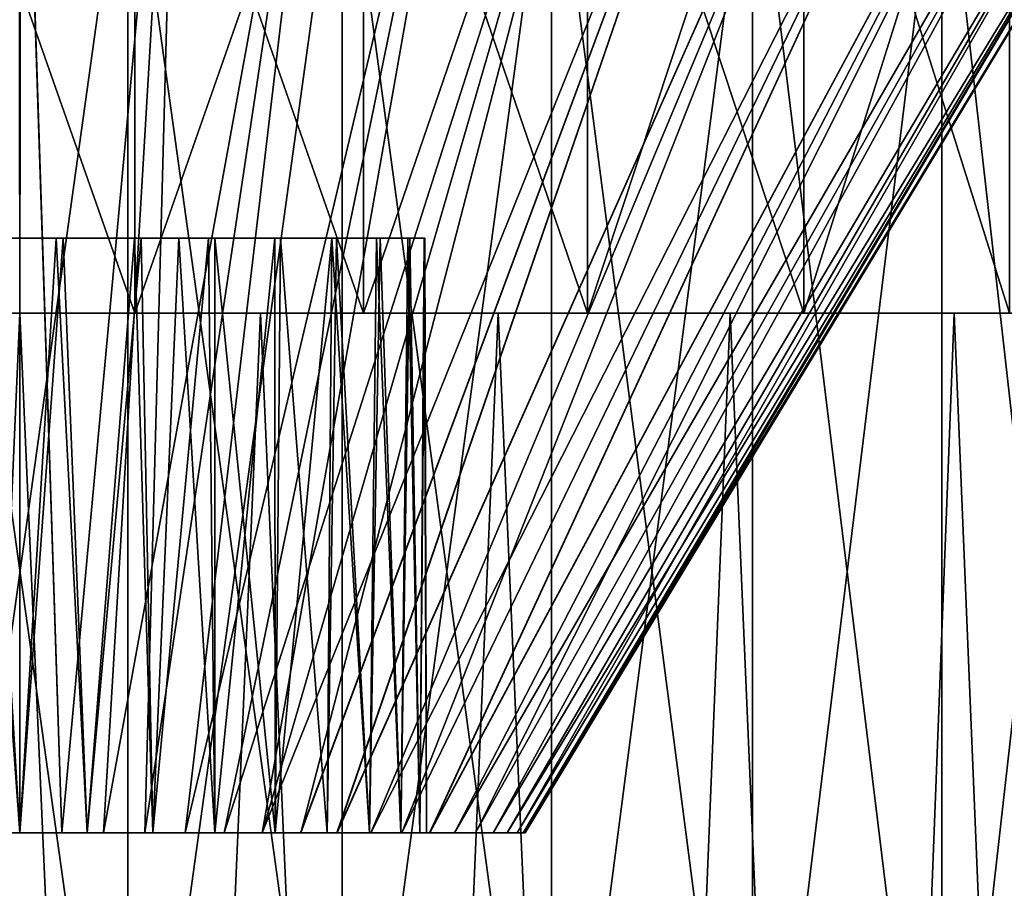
# Model space of a CAD drawing. Header units: millimetres. Extents: x -4.4 to 30.4, y -2 to 47.1.
# Tile 30 of 49: x 13 to 18.7, y 26.9 to 32. Entities that reach past the tile are written whole.
import ezdxf

# ---------------------------------------------------------------- set-up
doc = ezdxf.new("R2010")
doc.units = ezdxf.units.MM
doc.header["$LTSCALE"] = 52.148148
for name, color, linetype in [('113', 7, 'CONTINUOUS'), ('118', 7, 'CONTINUOUS'), ('119', 7, 'CONTINUOUS'), ('122', 7, 'CONTINUOUS'), ('16', 7, 'CONTINUOUS'), ('17', 7, 'CONTINUOUS'), ('18', 7, 'CONTINUOUS'), ('2', 7, 'CONTINUOUS'), ('3', 7, 'CONTINUOUS'), ('5', 7, 'CONTINUOUS'), ('6', 7, 'CONTINUOUS'), ('96', 7, 'CONTINUOUS'), ('97', 7, 'CONTINUOUS')]:
    doc.layers.add(name, color=color, linetype=linetype)

msp = doc.modelspace()

# ---------------------------------------------------------------- linework, layer by layer
at = {"layer": '113', "color": 132, "linetype": 'Continuous', "true_color": 0x12cad6}
for points in [[(13, 27.2266, -10.64), (12.7558, 27.2266, -10.0771), (12.6082, 27.2266, -10.6727), (13, 27.2266, -10.64)], [(12.7558, 27.2266, -15.9281), (13, 27.2266, -15.9383), (12.6082, 27.2266, -15.3325), (12.7558, 27.2266, -15.9281)], [(12.6082, 27.2266, -15.3325), (13, 27.2266, -15.9383), (13, 27.2266, -15.3652), (12.6082, 27.2266, -15.3325)], [(13, 27.2266, -10.0669), (12.7558, 27.2266, -10.0771), (13, 27.2266, -10.64), (13, 27.2266, -10.0669)], [(13.2442, 27.2266, -10.0771), (13, 27.2266, -10.0669), (13.3918, 27.2266, -10.6727), (13.2442, 27.2266, -10.0771)], [(13.3918, 27.2266, -10.6727), (13, 27.2266, -10.0669), (13, 27.2266, -10.64), (13.3918, 27.2266, -10.6727)], [(13, 27.2266, -15.9383), (13.2442, 27.2266, -15.9281), (13, 27.2266, -15.3652), (13, 27.2266, -15.9383)], [(13, 27.2266, -15.3652), (13.2442, 27.2266, -15.9281), (13.3918, 27.2266, -15.3325), (13, 27.2266, -15.3652)], [(13.4868, 27.2266, -10.1076), (13.2442, 27.2266, -10.0771), (13.3918, 27.2266, -10.6727), (13.4868, 27.2266, -10.1076)], [(13.2442, 27.2266, -15.9281), (13.4868, 27.2266, -15.8976), (13.3918, 27.2266, -15.3325), (13.2442, 27.2266, -15.9281)], [(13.7728, 27.2266, -10.7699), (13.4868, 27.2266, -10.1076), (13.3918, 27.2266, -10.6727), (13.7728, 27.2266, -10.7699)], [(13.3918, 27.2266, -15.3325), (13.7261, 27.2266, -15.8471), (13.7728, 27.2266, -15.2352), (13.3918, 27.2266, -15.3325)], [(13.4868, 27.2266, -15.8976), (13.7261, 27.2266, -15.8471), (13.3918, 27.2266, -15.3325), (13.4868, 27.2266, -15.8976)], [(13.7261, 27.2266, -10.1581), (13.4868, 27.2266, -10.1076), (13.7728, 27.2266, -10.7699), (13.7261, 27.2266, -10.1581)], [(13.9603, 27.2266, -10.2284), (13.7261, 27.2266, -10.1581), (13.7728, 27.2266, -10.7699), (13.9603, 27.2266, -10.2284)], [(13.7261, 27.2266, -15.8471), (13.9603, 27.2266, -15.7768), (13.7728, 27.2266, -15.2352), (13.7261, 27.2266, -15.8471)], [(14.1327, 27.2266, -10.9292), (13.9603, 27.2266, -10.2284), (13.7728, 27.2266, -10.7699), (14.1327, 27.2266, -10.9292)], [(13.7728, 27.2266, -15.2352), (13.9603, 27.2266, -15.7768), (14.1327, 27.2266, -15.076), (13.7728, 27.2266, -15.2352)], [(14.1878, 27.2266, -10.3179), (13.9603, 27.2266, -10.2284), (14.1327, 27.2266, -10.9292), (14.1878, 27.2266, -10.3179)], [(13.9603, 27.2266, -15.7768), (14.1878, 27.2266, -15.6872), (14.1327, 27.2266, -15.076), (13.9603, 27.2266, -15.7768)], [(14.483, 27.2266, -11.1634), (14.1878, 27.2266, -10.3179), (14.1327, 27.2266, -10.9292), (14.483, 27.2266, -11.1634)], [(14.1327, 27.2266, -15.076), (14.4074, 27.2266, -15.5789), (14.483, 27.2266, -14.8418), (14.1327, 27.2266, -15.076)], [(14.1878, 27.2266, -15.6872), (14.4074, 27.2266, -15.5789), (14.1327, 27.2266, -15.076), (14.1878, 27.2266, -15.6872)], [(14.4074, 27.2266, -10.4263), (14.1878, 27.2266, -10.3179), (14.483, 27.2266, -11.1634), (14.4074, 27.2266, -10.4263)], [(14.632, 27.2266, -10.5624), (14.4074, 27.2266, -10.4263), (14.483, 27.2266, -11.1634), (14.632, 27.2266, -10.5624)], [(14.4074, 27.2266, -15.5789), (14.6314, 27.2266, -15.4433), (14.483, 27.2266, -14.8418), (14.4074, 27.2266, -15.5789)], [(14.7859, 27.2266, -11.4558), (14.632, 27.2266, -10.5624), (14.483, 27.2266, -11.1634), (14.7859, 27.2266, -11.4558)], [(14.483, 27.2266, -14.8418), (14.6314, 27.2266, -15.4433), (14.7859, 27.2266, -14.5494), (14.483, 27.2266, -14.8418)], [(14.6314, 27.2266, -15.4433), (14.8423, 27.2266, -15.2882), (14.7859, 27.2266, -14.5494), (14.6314, 27.2266, -15.4433)], [(14.8433, 27.2266, -10.7178), (14.632, 27.2266, -10.5624), (14.7859, 27.2266, -11.4558), (14.8433, 27.2266, -10.7178)], [(15.032, 27.2266, -11.7972), (14.8433, 27.2266, -10.7178), (14.7859, 27.2266, -11.4558), (15.032, 27.2266, -11.7972)], [(14.7859, 27.2266, -14.5494), (14.8423, 27.2266, -15.2882), (15.032, 27.2266, -14.208), (14.7859, 27.2266, -14.5494)], [(14.8423, 27.2266, -15.2882), (15.0388, 27.2266, -15.1148), (15.032, 27.2266, -14.208), (14.8423, 27.2266, -15.2882)], [(15.0398, 27.2266, -10.8913), (14.8433, 27.2266, -10.7178), (15.032, 27.2266, -11.7972), (15.0398, 27.2266, -10.8913)], [(15.2136, 27.2266, -12.1769), (15.0398, 27.2266, -10.8913), (15.032, 27.2266, -11.7972), (15.2136, 27.2266, -12.1769)], [(15.032, 27.2266, -14.208), (15.0388, 27.2266, -15.1148), (15.2136, 27.2266, -13.8283), (15.032, 27.2266, -14.208)], [(15.0388, 27.2266, -15.1148), (15.2189, 27.2266, -14.9248), (15.2136, 27.2266, -13.8283), (15.0388, 27.2266, -15.1148)], [(15.2197, 27.2266, -11.0814), (15.0398, 27.2266, -10.8913), (15.2136, 27.2266, -12.1769), (15.2197, 27.2266, -11.0814)], [(15.325, 27.2266, -12.5829), (15.2197, 27.2266, -11.0814), (15.2136, 27.2266, -12.1769), (15.325, 27.2266, -12.5829)], [(15.2136, 27.2266, -13.8283), (15.2189, 27.2266, -14.9248), (15.325, 27.2266, -13.4223), (15.2136, 27.2266, -13.8283)], [(15.2189, 27.2266, -14.9248), (15.3811, 27.2266, -14.7198), (15.325, 27.2266, -13.4223), (15.2189, 27.2266, -14.9248)], [(15.3816, 27.2266, -11.2861), (15.2197, 27.2266, -11.0814), (15.3626, 27.2266, -13.0026), (15.3816, 27.2266, -11.2861)], [(15.3626, 27.2266, -13.0026), (15.2197, 27.2266, -11.0814), (15.325, 27.2266, -12.5829), (15.3626, 27.2266, -13.0026)], [(15.325, 27.2266, -13.4223), (15.3811, 27.2266, -14.7198), (15.3626, 27.2266, -13.0026), (15.325, 27.2266, -13.4223)], [(15.3811, 27.2266, -14.7198), (15.3816, 27.2266, -11.2861), (15.3626, 27.2266, -13.0026), (15.3811, 27.2266, -14.7198)], [(15.3811, 27.2266, -14.7198), (15.5249, 27.2266, -14.5002), (15.3816, 27.2266, -11.2861), (15.3811, 27.2266, -14.7198)], [(15.5249, 27.2266, -14.5002), (15.5251, 27.2266, -11.5052), (15.3816, 27.2266, -11.2861), (15.5249, 27.2266, -14.5002)], [(15.5249, 27.2266, -14.5002), (15.6486, 27.2266, -14.2686), (15.5251, 27.2266, -11.5052), (15.5249, 27.2266, -14.5002)], [(15.6486, 27.2266, -14.2686), (15.6484, 27.2266, -11.7361), (15.5251, 27.2266, -11.5052), (15.6486, 27.2266, -14.2686)], [(15.6486, 27.2266, -14.2686), (15.7507, 27.2266, -11.9769), (15.6484, 27.2266, -11.7361), (15.6486, 27.2266, -14.2686)], [(15.6486, 27.2266, -14.2686), (15.7511, 27.2266, -14.0271), (15.7507, 27.2266, -11.9769), (15.6486, 27.2266, -14.2686)], [(15.7511, 27.2266, -14.0271), (15.831, 27.2266, -12.2257), (15.7507, 27.2266, -11.9769), (15.7511, 27.2266, -14.0271)], [(15.7511, 27.2266, -14.0271), (15.8316, 27.2266, -13.7775), (15.831, 27.2266, -12.2257), (15.7511, 27.2266, -14.0271)], [(15.8316, 27.2266, -13.7775), (15.8889, 27.2266, -12.4807), (15.831, 27.2266, -12.2257), (15.8316, 27.2266, -13.7775)], [(15.8316, 27.2266, -13.7775), (15.8894, 27.2266, -13.5218), (15.8889, 27.2266, -12.4807), (15.8316, 27.2266, -13.7775)], [(15.8894, 27.2266, -13.5218), (15.9239, 27.2266, -12.7398), (15.8889, 27.2266, -12.4807), (15.8894, 27.2266, -13.5218)], [(15.8894, 27.2266, -13.5218), (15.9242, 27.2266, -13.2623), (15.9239, 27.2266, -12.7398), (15.8894, 27.2266, -13.5218)], [(15.9242, 27.2266, -13.2623), (15.9357, 27.2266, -13.001), (15.9239, 27.2266, -12.7398), (15.9242, 27.2266, -13.2623)]]:
    msp.add_3dface(points, dxfattribs=at)
at = {"layer": '118', "color": 132, "linetype": 'Continuous', "true_color": 0x12cad6}
for points in [[(12.6082, 27.2266, -15.3325), (13, 27.2266, -15.3652), (12.7892, 30.683, -15.3558), (12.6082, 27.2266, -15.3325)], [(12.7892, 30.683, -15.3558), (13, 27.2266, -15.3652), (13.2521, 30.683, -15.3517), (12.7892, 30.683, -15.3558)], [(13, 27.2266, -15.3652), (13.3918, 27.2266, -15.3325), (13.2521, 30.683, -15.3517), (13, 27.2266, -15.3652)], [(13.2521, 30.683, -15.3517), (13.3918, 27.2266, -15.3325), (13.7054, 30.683, -15.2575), (13.2521, 30.683, -15.3517)], [(13.3918, 27.2266, -15.3325), (13.7728, 27.2266, -15.2352), (13.7054, 30.683, -15.2575), (13.3918, 27.2266, -15.3325)], [(13.7054, 30.683, -15.2575), (13.7728, 27.2266, -15.2352), (13.9233, 30.683, -15.1773), (13.7054, 30.683, -15.2575)], [(13.7728, 27.2266, -15.2352), (14.1327, 27.2266, -15.076), (13.9233, 30.683, -15.1773), (13.7728, 27.2266, -15.2352)], [(14.1327, 27.2266, -15.076), (14.1327, 30.683, -15.076), (13.9233, 30.683, -15.1773), (14.1327, 27.2266, -15.076)]]:
    msp.add_3dface(points, dxfattribs=at)
at = {"layer": '119', "color": 132, "linetype": 'Continuous', "true_color": 0x12cad6}
for points in [[(13, 27.2266, -10.64), (12.6082, 27.2266, -10.6727), (12.7479, 30.683, -10.6534), (13, 27.2266, -10.64)], [(13.2108, 30.683, -10.6494), (13, 27.2266, -10.64), (12.7479, 30.683, -10.6534), (13.2108, 30.683, -10.6494)], [(13.3918, 27.2266, -10.6727), (13, 27.2266, -10.64), (13.2108, 30.683, -10.6494), (13.3918, 27.2266, -10.6727)], [(13.6664, 30.683, -10.7359), (13.3918, 27.2266, -10.6727), (13.2108, 30.683, -10.6494), (13.6664, 30.683, -10.7359)], [(13.7728, 27.2266, -10.7699), (13.3918, 27.2266, -10.6727), (13.6664, 30.683, -10.7359), (13.7728, 27.2266, -10.7699)], [(14.0954, 30.683, -10.9092), (13.7728, 27.2266, -10.7699), (13.6664, 30.683, -10.7359), (14.0954, 30.683, -10.9092)], [(14.1327, 27.2266, -10.9292), (13.7728, 27.2266, -10.7699), (14.0954, 30.683, -10.9092), (14.1327, 27.2266, -10.9292)], [(14.4825, 30.683, -11.163), (14.1327, 27.2266, -10.9292), (14.0954, 30.683, -10.9092), (14.4825, 30.683, -11.163)], [(14.483, 27.2266, -11.1634), (14.1327, 27.2266, -10.9292), (14.4825, 30.683, -11.163), (14.483, 27.2266, -11.1634)], [(14.1327, 30.683, -15.076), (14.483, 27.2266, -14.8418), (14.5154, 30.683, -14.8152), (14.1327, 30.683, -15.076)], [(14.1327, 27.2266, -15.076), (14.483, 27.2266, -14.8418), (14.1327, 30.683, -15.076), (14.1327, 27.2266, -15.076)], [(14.8126, 30.683, -11.4871), (14.483, 27.2266, -11.1634), (14.4825, 30.683, -11.163), (14.8126, 30.683, -11.4871)], [(14.7859, 27.2266, -11.4558), (14.483, 27.2266, -11.1634), (14.8126, 30.683, -11.4871), (14.7859, 27.2266, -11.4558)], [(14.483, 27.2266, -14.8418), (14.7859, 27.2266, -14.5494), (14.5154, 30.683, -14.8152), (14.483, 27.2266, -14.8418)], [(14.5154, 30.683, -14.8152), (14.7859, 27.2266, -14.5494), (14.8398, 30.683, -14.4849), (14.5154, 30.683, -14.8152)], [(15.032, 27.2266, -11.7972), (14.7859, 27.2266, -11.4558), (14.8126, 30.683, -11.4871), (15.032, 27.2266, -11.7972)], [(14.7859, 27.2266, -14.5494), (15.032, 27.2266, -14.208), (14.8398, 30.683, -14.4849), (14.7859, 27.2266, -14.5494)], [(15.0732, 30.683, -11.8695), (15.032, 27.2266, -11.7972), (14.8126, 30.683, -11.4871), (15.0732, 30.683, -11.8695)], [(14.8398, 30.683, -14.4849), (15.032, 27.2266, -14.208), (15.0935, 30.683, -14.0976), (14.8398, 30.683, -14.4849)], [(15.2136, 27.2266, -12.1769), (15.032, 27.2266, -11.7972), (15.0732, 30.683, -11.8695), (15.2136, 27.2266, -12.1769)], [(15.032, 27.2266, -14.208), (15.2136, 27.2266, -13.8283), (15.0935, 30.683, -14.0976), (15.032, 27.2266, -14.208)], [(15.2544, 30.683, -12.2957), (15.2136, 27.2266, -12.1769), (15.0732, 30.683, -11.8695), (15.2544, 30.683, -12.2957)], [(15.0935, 30.683, -14.0976), (15.2136, 27.2266, -13.8283), (15.2671, 30.683, -13.6675), (15.0935, 30.683, -14.0976)], [(15.325, 27.2266, -12.5829), (15.2136, 27.2266, -12.1769), (15.2544, 30.683, -12.2957), (15.325, 27.2266, -12.5829)], [(15.2136, 27.2266, -13.8283), (15.325, 27.2266, -13.4223), (15.2671, 30.683, -13.6675), (15.2136, 27.2266, -13.8283)], [(15.349, 30.683, -12.7496), (15.325, 27.2266, -12.5829), (15.2544, 30.683, -12.2957), (15.349, 30.683, -12.7496)], [(15.2671, 30.683, -13.6675), (15.325, 27.2266, -13.4223), (15.3532, 30.683, -13.2131), (15.2671, 30.683, -13.6675)], [(15.3626, 27.2266, -13.0026), (15.325, 27.2266, -12.5829), (15.349, 30.683, -12.7496), (15.3626, 27.2266, -13.0026)], [(15.325, 27.2266, -13.4223), (15.3626, 27.2266, -13.0026), (15.3532, 30.683, -13.2131), (15.325, 27.2266, -13.4223)], [(15.3532, 30.683, -13.2131), (15.3626, 27.2266, -13.0026), (15.349, 30.683, -12.7496), (15.3532, 30.683, -13.2131)]]:
    msp.add_3dface(points, dxfattribs=at)
at = {"layer": '122', "color": 132, "linetype": 'Continuous', "true_color": 0x12cad6}
for points in [[(12.7892, 30.683, -15.3558), (13.2108, 30.683, -10.6494), (12.7479, 30.683, -10.6534), (12.7892, 30.683, -15.3558)], [(12.7892, 30.683, -15.3558), (13.2521, 30.683, -15.3517), (13.2108, 30.683, -10.6494), (12.7892, 30.683, -15.3558)], [(13.2521, 30.683, -15.3517), (13.6664, 30.683, -10.7359), (13.2108, 30.683, -10.6494), (13.2521, 30.683, -15.3517)], [(13.2521, 30.683, -15.3517), (13.7054, 30.683, -15.2575), (13.6664, 30.683, -10.7359), (13.2521, 30.683, -15.3517)], [(13.9233, 30.683, -15.1773), (14.0954, 30.683, -10.9092), (13.6664, 30.683, -10.7359), (13.9233, 30.683, -15.1773)], [(13.7054, 30.683, -15.2575), (13.9233, 30.683, -15.1773), (13.6664, 30.683, -10.7359), (13.7054, 30.683, -15.2575)], [(13.9233, 30.683, -15.1773), (14.1327, 30.683, -15.076), (14.0954, 30.683, -10.9092), (13.9233, 30.683, -15.1773)], [(14.1327, 30.683, -15.076), (14.4825, 30.683, -11.163), (14.0954, 30.683, -10.9092), (14.1327, 30.683, -15.076)], [(14.1327, 30.683, -15.076), (14.5154, 30.683, -14.8152), (14.4825, 30.683, -11.163), (14.1327, 30.683, -15.076)], [(14.5154, 30.683, -14.8152), (14.8126, 30.683, -11.4871), (14.4825, 30.683, -11.163), (14.5154, 30.683, -14.8152)], [(14.5154, 30.683, -14.8152), (14.8398, 30.683, -14.4849), (14.8126, 30.683, -11.4871), (14.5154, 30.683, -14.8152)], [(14.8398, 30.683, -14.4849), (15.0732, 30.683, -11.8695), (14.8126, 30.683, -11.4871), (14.8398, 30.683, -14.4849)], [(14.8398, 30.683, -14.4849), (15.0935, 30.683, -14.0976), (15.0732, 30.683, -11.8695), (14.8398, 30.683, -14.4849)], [(15.0935, 30.683, -14.0976), (15.2544, 30.683, -12.2957), (15.0732, 30.683, -11.8695), (15.0935, 30.683, -14.0976)], [(15.0935, 30.683, -14.0976), (15.2671, 30.683, -13.6675), (15.2544, 30.683, -12.2957), (15.0935, 30.683, -14.0976)], [(15.2671, 30.683, -13.6675), (15.349, 30.683, -12.7496), (15.2544, 30.683, -12.2957), (15.2671, 30.683, -13.6675)], [(15.2671, 30.683, -13.6675), (15.3532, 30.683, -13.2131), (15.349, 30.683, -12.7496), (15.2671, 30.683, -13.6675)]]:
    msp.add_3dface(points, dxfattribs=at)
at = {"layer": '16', "color": 18, "linetype": 'Continuous', "true_color": 0x000000}
for points in [[(13.6687, 34.0457, -1.5221), (12.3313, 34.0457, -1.5221), (13.6687, 30.2457, -1.5221), (13.6687, 34.0457, -1.5221)], [(13.6687, 30.2457, -1.5221), (12.3313, 34.0457, -1.5221), (12.3313, 30.2457, -1.5221), (13.6687, 30.2457, -1.5221)], [(14.9969, 34.0457, -1.6773), (13.6687, 34.0457, -1.5221), (14.9969, 30.2457, -1.6773), (14.9969, 34.0457, -1.6773)], [(14.9969, 30.2457, -1.6773), (13.6687, 34.0457, -1.5221), (13.6687, 30.2457, -1.5221), (14.9969, 30.2457, -1.6773)], [(16.2982, 34.0457, -1.9857), (14.9969, 34.0457, -1.6773), (16.2982, 30.2457, -1.9857), (16.2982, 34.0457, -1.9857)], [(16.2982, 30.2457, -1.9857), (14.9969, 34.0457, -1.6773), (14.9969, 30.2457, -1.6773), (16.2982, 30.2457, -1.9857)], [(17.555, 34.0457, -2.4431), (16.2982, 34.0457, -1.9857), (17.555, 30.2457, -2.4431), (17.555, 34.0457, -2.4431)], [(17.555, 30.2457, -2.4431), (16.2982, 34.0457, -1.9857), (16.2982, 30.2457, -1.9857), (17.555, 30.2457, -2.4431)], [(18.75, 34.0457, -3.0433), (17.555, 34.0457, -2.4431), (18.75, 30.2457, -3.0433), (18.75, 34.0457, -3.0433)], [(18.75, 30.2457, -3.0433), (17.555, 34.0457, -2.4431), (17.555, 30.2457, -2.4431), (18.75, 30.2457, -3.0433)]]:
    msp.add_3dface(points, dxfattribs=at)
at = {"layer": '17', "color": 18, "linetype": 'Continuous', "true_color": 0x000000}
for points in [[(7.5706, 30.2457, -1.1906), (18.4294, 30.2457, -1.1906), (13.6689, 30.2457, -1.5194), (7.5706, 30.2457, -1.1906)], [(18.4294, 30.2457, -24.8145), (7.5706, 30.2457, -24.8145), (12.3311, 30.2457, -24.4858), (18.4294, 30.2457, -24.8145)], [(7.5706, 30.2457, -1.1906), (8.872, 30.2457, -0.6754), (18.4294, 30.2457, -1.1906), (7.5706, 30.2457, -1.1906)], [(7.5706, 30.2457, -1.1906), (13.6689, 30.2457, -1.5194), (13.6687, 30.2457, -1.5221), (7.5706, 30.2457, -1.1906)], [(7.5706, 30.2457, -1.1906), (13.6687, 30.2457, -1.5221), (12.3313, 30.2457, -1.5221), (7.5706, 30.2457, -1.1906)], [(18.4294, 30.2457, -24.8145), (17.128, 30.2457, -25.3298), (7.5706, 30.2457, -24.8145), (18.4294, 30.2457, -24.8145)], [(17.128, 30.2457, -25.3298), (8.872, 30.2457, -25.3298), (7.5706, 30.2457, -24.8145), (17.128, 30.2457, -25.3298)], [(8.872, 30.2457, -0.6754), (10.221, 30.2457, -0.3031), (17.128, 30.2457, -0.6754), (8.872, 30.2457, -0.6754)], [(8.872, 30.2457, -0.6754), (17.128, 30.2457, -0.6754), (18.4294, 30.2457, -1.1906), (8.872, 30.2457, -0.6754)], [(15.779, 30.2457, -25.7021), (10.221, 30.2457, -25.7021), (8.872, 30.2457, -25.3298), (15.779, 30.2457, -25.7021)], [(17.128, 30.2457, -25.3298), (15.779, 30.2457, -25.7021), (8.872, 30.2457, -25.3298), (17.128, 30.2457, -25.3298)], [(10.221, 30.2457, -0.3031), (11.6025, 30.2457, -0.0779), (15.779, 30.2457, -0.3031), (10.221, 30.2457, -0.3031)], [(10.221, 30.2457, -0.3031), (15.779, 30.2457, -0.3031), (17.128, 30.2457, -0.6754), (10.221, 30.2457, -0.3031)], [(15.779, 30.2457, -25.7021), (14.3975, 30.2457, -25.9273), (10.221, 30.2457, -25.7021), (15.779, 30.2457, -25.7021)], [(14.3975, 30.2457, -25.9273), (11.6025, 30.2457, -25.9273), (10.221, 30.2457, -25.7021), (14.3975, 30.2457, -25.9273)], [(11.6025, 30.2457, -0.0779), (14.3975, 30.2457, -0.0779), (15.779, 30.2457, -0.3031), (11.6025, 30.2457, -0.0779)], [(11.6025, 30.2457, -0.0779), (13, 30.2457, -0.0026), (14.3975, 30.2457, -0.0779), (11.6025, 30.2457, -0.0779)], [(14.3975, 30.2457, -25.9273), (13, 30.2457, -26.0026), (11.6025, 30.2457, -25.9273), (14.3975, 30.2457, -25.9273)], [(18.4294, 30.2457, -24.8145), (12.3311, 30.2457, -24.4858), (12.3313, 30.2457, -24.4831), (18.4294, 30.2457, -24.8145)], [(13.6687, 30.2457, -24.4831), (18.4294, 30.2457, -24.8145), (12.3313, 30.2457, -24.4831), (13.6687, 30.2457, -24.4831)], [(19.6678, 30.2457, -1.8428), (13.6687, 30.2457, -1.5221), (13.6689, 30.2457, -1.5194), (19.6678, 30.2457, -1.8428)], [(19.6678, 30.2457, -1.8428), (14.9969, 30.2457, -1.6773), (13.6687, 30.2457, -1.5221), (19.6678, 30.2457, -1.8428)], [(14.9969, 30.2457, -24.3279), (18.4294, 30.2457, -24.8145), (13.6687, 30.2457, -24.4831), (14.9969, 30.2457, -24.3279)], [(19.6678, 30.2457, -1.8428), (13.6689, 30.2457, -1.5194), (18.4294, 30.2457, -1.1906), (19.6678, 30.2457, -1.8428)], [(19.6678, 30.2457, -1.8428), (16.2982, 30.2457, -1.9857), (14.9969, 30.2457, -1.6773), (19.6678, 30.2457, -1.8428)], [(16.2982, 30.2457, -24.0195), (19.6678, 30.2457, -24.1624), (14.9969, 30.2457, -24.3279), (16.2982, 30.2457, -24.0195)], [(19.6678, 30.2457, -24.1624), (18.4294, 30.2457, -24.8145), (14.9969, 30.2457, -24.3279), (19.6678, 30.2457, -24.1624)], [(19.6678, 30.2457, -1.8428), (20.8288, 30.2457, -2.6242), (16.2982, 30.2457, -1.9857), (19.6678, 30.2457, -1.8428)], [(20.8288, 30.2457, -2.6242), (17.555, 30.2457, -2.4431), (16.2982, 30.2457, -1.9857), (20.8288, 30.2457, -2.6242)], [(17.555, 30.2457, -23.562), (19.6678, 30.2457, -24.1624), (16.2982, 30.2457, -24.0195), (17.555, 30.2457, -23.562)], [(20.8288, 30.2457, -2.6242), (18.75, 30.2457, -3.0433), (17.555, 30.2457, -2.4431), (20.8288, 30.2457, -2.6242)], [(18.75, 30.2457, -22.9619), (20.8288, 30.2457, -23.3809), (17.555, 30.2457, -23.562), (18.75, 30.2457, -22.9619)], [(20.8288, 30.2457, -23.3809), (19.6678, 30.2457, -24.1624), (17.555, 30.2457, -23.562), (20.8288, 30.2457, -23.3809)]]:
    msp.add_3dface(points, dxfattribs=at)
at = {"layer": '18', "color": 18, "linetype": 'Continuous', "true_color": 0x000000}
for points in [[(13.6687, 34.0457, -24.4831), (13.6687, 30.2457, -24.4831), (12.3313, 30.2457, -24.4831), (13.6687, 34.0457, -24.4831)], [(12.3313, 34.0457, -24.4831), (13.6687, 34.0457, -24.4831), (12.3313, 30.2457, -24.4831), (12.3313, 34.0457, -24.4831)], [(14.9969, 34.0457, -24.3279), (14.9969, 30.2457, -24.3279), (13.6687, 30.2457, -24.4831), (14.9969, 34.0457, -24.3279)], [(13.6687, 34.0457, -24.4831), (14.9969, 34.0457, -24.3279), (13.6687, 30.2457, -24.4831), (13.6687, 34.0457, -24.4831)], [(16.2982, 34.0457, -24.0195), (16.2982, 30.2457, -24.0195), (14.9969, 30.2457, -24.3279), (16.2982, 34.0457, -24.0195)], [(14.9969, 34.0457, -24.3279), (16.2982, 34.0457, -24.0195), (14.9969, 30.2457, -24.3279), (14.9969, 34.0457, -24.3279)], [(17.555, 34.0457, -23.562), (17.555, 30.2457, -23.562), (16.2982, 30.2457, -24.0195), (17.555, 34.0457, -23.562)], [(16.2982, 34.0457, -24.0195), (17.555, 34.0457, -23.562), (16.2982, 30.2457, -24.0195), (16.2982, 34.0457, -24.0195)], [(18.75, 34.0457, -22.9619), (18.75, 30.2457, -22.9619), (17.555, 30.2457, -23.562), (18.75, 34.0457, -22.9619)], [(17.555, 34.0457, -23.562), (18.75, 34.0457, -22.9619), (17.555, 30.2457, -23.562), (17.555, 34.0457, -23.562)]]:
    msp.add_3dface(points, dxfattribs=at)
at = {"layer": '2', "color": 18, "linetype": 'Continuous', "true_color": 0x000000}
for points in [[(13, 30.2457, -26.0026), (12.2963, 14.2457, -25.9835), (11.6025, 30.2457, -25.9273), (13, 30.2457, -26.0026)], [(13.7037, 14.2457, -25.9835), (12.2963, 14.2457, -25.9835), (13, 30.2457, -26.0026), (13.7037, 14.2457, -25.9835)], [(14.3975, 30.2457, -25.9273), (13.7037, 14.2457, -25.9835), (13, 30.2457, -26.0026), (14.3975, 30.2457, -25.9273)], [(15.1032, 14.2457, -25.8313), (13.7037, 14.2457, -25.9835), (14.3975, 30.2457, -25.9273), (15.1032, 14.2457, -25.8313)], [(15.779, 30.2457, -25.7021), (15.1032, 14.2457, -25.8313), (14.3975, 30.2457, -25.9273), (15.779, 30.2457, -25.7021)], [(16.4778, 14.2457, -25.5288), (15.1032, 14.2457, -25.8313), (15.779, 30.2457, -25.7021), (16.4778, 14.2457, -25.5288)], [(17.128, 30.2457, -25.3298), (16.4778, 14.2457, -25.5288), (15.779, 30.2457, -25.7021), (17.128, 30.2457, -25.3298)], [(17.8119, 14.2457, -25.0793), (16.4778, 14.2457, -25.5288), (17.128, 30.2457, -25.3298), (17.8119, 14.2457, -25.0793)], [(18.4294, 30.2457, -24.8145), (17.8119, 14.2457, -25.0793), (17.128, 30.2457, -25.3298), (18.4294, 30.2457, -24.8145)], [(19.0892, 14.2457, -24.4883), (17.8119, 14.2457, -25.0793), (18.4294, 30.2457, -24.8145), (19.0892, 14.2457, -24.4883)], [(19.6678, 30.2457, -24.1624), (19.0892, 14.2457, -24.4883), (18.4294, 30.2457, -24.8145), (19.6678, 30.2457, -24.1624)]]:
    msp.add_3dface(points, dxfattribs=at)
at = {"layer": '3', "color": 18, "linetype": 'Continuous', "true_color": 0x000000}
for points in [[(11.6025, 30.2457, -0.0779), (12.2963, 14.2457, -0.0217), (13, 30.2457, -0.0026), (11.6025, 30.2457, -0.0779)], [(12.2963, 14.2457, -0.0217), (13.7037, 14.2457, -0.0217), (13, 30.2457, -0.0026), (12.2963, 14.2457, -0.0217)], [(13, 30.2457, -0.0026), (13.7037, 14.2457, -0.0217), (14.3975, 30.2457, -0.0779), (13, 30.2457, -0.0026)], [(13.7037, 14.2457, -0.0217), (15.1032, 14.2457, -0.1739), (14.3975, 30.2457, -0.0779), (13.7037, 14.2457, -0.0217)], [(14.3975, 30.2457, -0.0779), (15.1032, 14.2457, -0.1739), (15.779, 30.2457, -0.3031), (14.3975, 30.2457, -0.0779)], [(15.1032, 14.2457, -0.1739), (16.4778, 14.2457, -0.4764), (15.779, 30.2457, -0.3031), (15.1032, 14.2457, -0.1739)], [(15.779, 30.2457, -0.3031), (16.4778, 14.2457, -0.4764), (17.128, 30.2457, -0.6754), (15.779, 30.2457, -0.3031)], [(16.4778, 14.2457, -0.4764), (17.8119, 14.2457, -0.9259), (17.128, 30.2457, -0.6754), (16.4778, 14.2457, -0.4764)], [(17.128, 30.2457, -0.6754), (17.8119, 14.2457, -0.9259), (18.4294, 30.2457, -1.1906), (17.128, 30.2457, -0.6754)], [(17.8119, 14.2457, -0.9259), (19.0892, 14.2457, -1.5169), (18.4294, 30.2457, -1.1906), (17.8119, 14.2457, -0.9259)], [(18.4294, 30.2457, -1.1906), (19.0892, 14.2457, -1.5169), (19.6678, 30.2457, -1.8428), (18.4294, 30.2457, -1.1906)]]:
    msp.add_3dface(points, dxfattribs=at)
at = {"layer": '5', "color": 18, "linetype": 'Continuous', "true_color": 0x000000}
for points in [[(13.628, 33.2457, -3.0223), (12.3721, 24.2457, -3.0223), (12.372, 33.2457, -3.0223), (13.628, 33.2457, -3.0223)], [(13.6279, 24.2457, -3.0223), (12.3721, 24.2457, -3.0223), (13.628, 33.2457, -3.0223), (13.6279, 24.2457, -3.0223)], [(14.8738, 24.2457, -3.1797), (13.6279, 24.2457, -3.0223), (14.8739, 33.2457, -3.1797), (14.8738, 24.2457, -3.1797)], [(14.8739, 33.2457, -3.1797), (13.6279, 24.2457, -3.0223), (13.628, 33.2457, -3.0223), (14.8739, 33.2457, -3.1797)], [(16.0902, 24.2457, -3.492), (14.8738, 24.2457, -3.1797), (16.0901, 33.2457, -3.492), (16.0902, 24.2457, -3.492)], [(16.0901, 33.2457, -3.492), (14.8738, 24.2457, -3.1797), (14.8739, 33.2457, -3.1797), (16.0901, 33.2457, -3.492)], [(17.2577, 33.2457, -3.9543), (16.0902, 24.2457, -3.492), (16.0901, 33.2457, -3.492), (17.2577, 33.2457, -3.9543)], [(17.2578, 24.2457, -3.9543), (16.0902, 24.2457, -3.492), (17.2577, 33.2457, -3.9543), (17.2578, 24.2457, -3.9543)], [(18.3583, 33.2457, -4.5593), (17.2578, 24.2457, -3.9543), (17.2577, 33.2457, -3.9543), (18.3583, 33.2457, -4.5593)], [(18.3582, 24.2457, -4.5593), (17.2578, 24.2457, -3.9543), (18.3583, 33.2457, -4.5593), (18.3582, 24.2457, -4.5593)], [(19.3743, 24.2457, -5.2975), (18.3582, 24.2457, -4.5593), (19.3743, 33.2457, -5.2975), (19.3743, 24.2457, -5.2975)], [(19.3743, 33.2457, -5.2975), (18.3582, 24.2457, -4.5593), (18.3583, 33.2457, -4.5593), (19.3743, 33.2457, -5.2975)]]:
    msp.add_3dface(points, dxfattribs=at)
at = {"layer": '6', "color": 18, "linetype": 'Continuous', "true_color": 0x000000}
for points in [[(12.372, 33.2457, -22.9829), (13.6279, 24.2457, -22.9829), (13.628, 33.2457, -22.9829), (12.372, 33.2457, -22.9829)], [(12.3721, 24.2457, -22.9829), (13.6279, 24.2457, -22.9829), (12.372, 33.2457, -22.9829), (12.3721, 24.2457, -22.9829)], [(13.6279, 24.2457, -22.9829), (14.8738, 24.2457, -22.8255), (13.628, 33.2457, -22.9829), (13.6279, 24.2457, -22.9829)], [(13.628, 33.2457, -22.9829), (14.8738, 24.2457, -22.8255), (14.8739, 33.2457, -22.8255), (13.628, 33.2457, -22.9829)], [(14.8738, 24.2457, -22.8255), (16.0902, 24.2457, -22.5131), (14.8739, 33.2457, -22.8255), (14.8738, 24.2457, -22.8255)], [(14.8739, 33.2457, -22.8255), (16.0902, 24.2457, -22.5131), (16.0901, 33.2457, -22.5132), (14.8739, 33.2457, -22.8255)], [(16.0902, 24.2457, -22.5131), (17.2578, 24.2457, -22.0509), (16.0901, 33.2457, -22.5132), (16.0902, 24.2457, -22.5131)], [(16.0901, 33.2457, -22.5132), (17.2578, 24.2457, -22.0509), (17.2577, 33.2457, -22.0509), (16.0901, 33.2457, -22.5132)], [(17.2577, 33.2457, -22.0509), (18.3582, 24.2457, -21.4459), (18.3583, 33.2457, -21.4458), (17.2577, 33.2457, -22.0509)], [(17.2578, 24.2457, -22.0509), (18.3582, 24.2457, -21.4459), (17.2577, 33.2457, -22.0509), (17.2578, 24.2457, -22.0509)], [(18.3582, 24.2457, -21.4459), (19.3743, 24.2457, -20.7077), (18.3583, 33.2457, -21.4458), (18.3582, 24.2457, -21.4459)], [(18.3583, 33.2457, -21.4458), (19.3743, 24.2457, -20.7077), (19.3743, 33.2457, -20.7077), (18.3583, 33.2457, -21.4458)]]:
    msp.add_3dface(points, dxfattribs=at)
at = {"layer": '96', "color": 132, "linetype": 'Continuous', "true_color": 0x12cad6}
for points in [[(12.0749, 34.6457, -20.3646), (13, 34.6457, -20.4225), (12.7558, 27.2266, -15.9281), (12.0749, 34.6457, -20.3646)], [(12.7558, 27.2266, -15.9281), (13, 34.6457, -20.4225), (13, 27.2266, -15.9383), (12.7558, 27.2266, -15.9281)], [(13, 34.6457, -20.4225), (13.0017, 34.6457, -20.4225), (13, 27.2266, -15.9383), (13, 34.6457, -20.4225)], [(13, 27.2266, -15.9383), (13.0017, 34.6457, -20.4225), (13.2442, 27.2266, -15.9281), (13, 27.2266, -15.9383)], [(13.0017, 34.6457, -20.4225), (13.9264, 34.6457, -20.3645), (13.2442, 27.2266, -15.9281), (13.0017, 34.6457, -20.4225)], [(13.2442, 27.2266, -15.9281), (13.9264, 34.6457, -20.3645), (13.4868, 27.2266, -15.8976), (13.2442, 27.2266, -15.9281)], [(13.4868, 27.2266, -15.8976), (14.8366, 34.6457, -20.1917), (13.7261, 27.2266, -15.8471), (13.4868, 27.2266, -15.8976)], [(13.9264, 34.6457, -20.3645), (14.8366, 34.6457, -20.1917), (13.4868, 27.2266, -15.8976), (13.9264, 34.6457, -20.3645)], [(13.7261, 27.2266, -15.8471), (14.8366, 34.6457, -20.1917), (13.9603, 27.2266, -15.7768), (13.7261, 27.2266, -15.8471)], [(14.8366, 34.6457, -20.1917), (15.7181, 34.6457, -19.9068), (13.9603, 27.2266, -15.7768), (14.8366, 34.6457, -20.1917)], [(13.9603, 27.2266, -15.7768), (15.7181, 34.6457, -19.9068), (14.1878, 27.2266, -15.6872), (13.9603, 27.2266, -15.7768)], [(15.7181, 34.6457, -19.9068), (16.5573, 34.6457, -19.5142), (14.1878, 27.2266, -15.6872), (15.7181, 34.6457, -19.9068)], [(16.5573, 34.6457, -19.5142), (14.4074, 27.2266, -15.5789), (14.1878, 27.2266, -15.6872), (16.5573, 34.6457, -19.5142)]]:
    msp.add_3dface(points, dxfattribs=at)
at = {"layer": '97', "color": 132, "linetype": 'Continuous', "true_color": 0x12cad6}
for points in [[(13, 27.2266, -10.0669), (12.9983, 34.6457, -5.5826), (12.7558, 27.2266, -10.0771), (13, 27.2266, -10.0669)], [(13, 34.6457, -5.5826), (12.9983, 34.6457, -5.5826), (13, 27.2266, -10.0669), (13, 34.6457, -5.5826)], [(13.9251, 34.6457, -5.6405), (13, 34.6457, -5.5826), (13.2442, 27.2266, -10.0771), (13.9251, 34.6457, -5.6405)], [(13.2442, 27.2266, -10.0771), (13, 34.6457, -5.5826), (13, 27.2266, -10.0669), (13.2442, 27.2266, -10.0771)], [(13.4868, 27.2266, -10.1076), (13.9251, 34.6457, -5.6405), (13.2442, 27.2266, -10.0771), (13.4868, 27.2266, -10.1076)], [(13.7261, 27.2266, -10.1581), (13.9251, 34.6457, -5.6405), (13.4868, 27.2266, -10.1076), (13.7261, 27.2266, -10.1581)], [(14.8357, 34.6457, -5.8133), (13.9251, 34.6457, -5.6405), (13.7261, 27.2266, -10.1581), (14.8357, 34.6457, -5.8133)], [(13.9603, 27.2266, -10.2284), (14.8357, 34.6457, -5.8133), (13.7261, 27.2266, -10.1581), (13.9603, 27.2266, -10.2284)], [(15.7177, 34.6457, -6.0983), (14.8357, 34.6457, -5.8133), (13.9603, 27.2266, -10.2284), (15.7177, 34.6457, -6.0983)], [(14.1878, 27.2266, -10.3179), (15.7177, 34.6457, -6.0983), (13.9603, 27.2266, -10.2284), (14.1878, 27.2266, -10.3179)], [(14.4074, 27.2266, -10.4263), (15.7177, 34.6457, -6.0983), (14.1878, 27.2266, -10.3179), (14.4074, 27.2266, -10.4263)], [(16.5573, 34.6457, -19.5142), (17.3893, 34.6457, -18.9851), (14.4074, 27.2266, -15.5789), (16.5573, 34.6457, -19.5142)], [(14.4074, 27.2266, -15.5789), (17.3893, 34.6457, -18.9851), (14.6314, 27.2266, -15.4433), (14.4074, 27.2266, -15.5789)], [(16.5573, 34.6457, -6.491), (15.7177, 34.6457, -6.0983), (14.4074, 27.2266, -10.4263), (16.5573, 34.6457, -6.491)], [(14.632, 27.2266, -10.5624), (16.5573, 34.6457, -6.491), (14.4074, 27.2266, -10.4263), (14.632, 27.2266, -10.5624)], [(14.6314, 27.2266, -15.4433), (17.3893, 34.6457, -18.9851), (14.8423, 27.2266, -15.2882), (14.6314, 27.2266, -15.4433)], [(14.8433, 27.2266, -10.7178), (17.3893, 34.6457, -7.0201), (14.632, 27.2266, -10.5624), (14.8433, 27.2266, -10.7178)], [(17.3893, 34.6457, -7.0201), (16.5573, 34.6457, -6.491), (14.632, 27.2266, -10.5624), (17.3893, 34.6457, -7.0201)], [(17.3893, 34.6457, -18.9851), (18.1437, 34.6457, -18.3503), (14.8423, 27.2266, -15.2882), (17.3893, 34.6457, -18.9851)], [(14.8423, 27.2266, -15.2882), (18.1437, 34.6457, -18.3503), (15.0388, 27.2266, -15.1148), (14.8423, 27.2266, -15.2882)], [(15.0398, 27.2266, -10.8913), (18.1437, 34.6457, -7.6549), (14.8433, 27.2266, -10.7178), (15.0398, 27.2266, -10.8913)], [(18.1437, 34.6457, -7.6549), (17.3893, 34.6457, -7.0201), (14.8433, 27.2266, -10.7178), (18.1437, 34.6457, -7.6549)], [(18.1437, 34.6457, -18.3503), (18.8073, 34.6457, -17.6211), (15.0388, 27.2266, -15.1148), (18.1437, 34.6457, -18.3503)], [(15.0388, 27.2266, -15.1148), (18.8073, 34.6457, -17.6211), (15.2189, 27.2266, -14.9248), (15.0388, 27.2266, -15.1148)], [(15.2197, 27.2266, -11.0814), (18.1437, 34.6457, -7.6549), (15.0398, 27.2266, -10.8913), (15.2197, 27.2266, -11.0814)], [(15.2189, 27.2266, -14.9248), (18.8073, 34.6457, -17.6211), (15.3811, 27.2266, -14.7198), (15.2189, 27.2266, -14.9248)], [(15.3816, 27.2266, -11.2861), (18.8073, 34.6457, -8.3841), (15.2197, 27.2266, -11.0814), (15.3816, 27.2266, -11.2861)], [(18.8073, 34.6457, -8.3841), (18.1437, 34.6457, -7.6549), (15.2197, 27.2266, -11.0814), (18.8073, 34.6457, -8.3841)], [(18.8073, 34.6457, -17.6211), (19.3684, 34.6457, -16.8103), (15.3811, 27.2266, -14.7198), (18.8073, 34.6457, -17.6211)], [(15.3811, 27.2266, -14.7198), (19.3684, 34.6457, -16.8103), (15.5249, 27.2266, -14.5002), (15.3811, 27.2266, -14.7198)], [(15.5251, 27.2266, -11.5052), (19.3684, 34.6457, -9.1949), (15.3816, 27.2266, -11.2861), (15.5251, 27.2266, -11.5052)], [(19.3684, 34.6457, -9.1949), (18.8073, 34.6457, -8.3841), (15.3816, 27.2266, -11.2861), (19.3684, 34.6457, -9.1949)], [(19.3684, 34.6457, -16.8103), (19.8171, 34.6457, -15.9323), (15.5249, 27.2266, -14.5002), (19.3684, 34.6457, -16.8103)], [(15.5249, 27.2266, -14.5002), (19.8171, 34.6457, -15.9323), (15.6486, 27.2266, -14.2686), (15.5249, 27.2266, -14.5002)], [(15.6484, 27.2266, -11.7361), (19.3684, 34.6457, -9.1949), (15.5251, 27.2266, -11.5052), (15.6484, 27.2266, -11.7361)], [(15.7507, 27.2266, -11.9769), (19.8171, 34.6457, -10.0729), (15.6484, 27.2266, -11.7361), (15.7507, 27.2266, -11.9769)], [(19.8171, 34.6457, -10.0729), (19.3684, 34.6457, -9.1949), (15.6484, 27.2266, -11.7361), (19.8171, 34.6457, -10.0729)], [(15.6486, 27.2266, -14.2686), (19.8171, 34.6457, -15.9323), (15.7511, 27.2266, -14.0271), (15.6486, 27.2266, -14.2686)], [(20.1453, 34.6457, -11.0026), (19.8171, 34.6457, -10.0729), (15.7507, 27.2266, -11.9769), (20.1453, 34.6457, -11.0026)], [(15.831, 27.2266, -12.2257), (20.1453, 34.6457, -11.0026), (15.7507, 27.2266, -11.9769), (15.831, 27.2266, -12.2257)], [(15.7511, 27.2266, -14.0271), (20.1453, 34.6457, -15.0026), (15.8316, 27.2266, -13.7775), (15.7511, 27.2266, -14.0271)], [(19.8171, 34.6457, -15.9323), (20.1453, 34.6457, -15.0026), (15.7511, 27.2266, -14.0271), (19.8171, 34.6457, -15.9323)], [(15.8889, 27.2266, -12.4807), (20.1453, 34.6457, -11.0026), (15.831, 27.2266, -12.2257), (15.8889, 27.2266, -12.4807)], [(15.8316, 27.2266, -13.7775), (20.351, 34.6457, -14.012), (15.8894, 27.2266, -13.5218), (15.8316, 27.2266, -13.7775)], [(20.1453, 34.6457, -15.0026), (20.351, 34.6457, -14.012), (15.8316, 27.2266, -13.7775), (20.1453, 34.6457, -15.0026)], [(15.9239, 27.2266, -12.7398), (20.351, 34.6457, -11.9932), (15.8889, 27.2266, -12.4807), (15.9239, 27.2266, -12.7398)], [(20.351, 34.6457, -11.9932), (20.1453, 34.6457, -11.0026), (15.8889, 27.2266, -12.4807), (20.351, 34.6457, -11.9932)], [(15.8894, 27.2266, -13.5218), (20.351, 34.6457, -14.012), (15.9242, 27.2266, -13.2623), (15.8894, 27.2266, -13.5218)], [(15.9357, 27.2266, -13.001), (20.351, 34.6457, -11.9932), (15.9239, 27.2266, -12.7398), (15.9357, 27.2266, -13.001)], [(15.9242, 27.2266, -13.2623), (20.4199, 34.6457, -13.0026), (15.9357, 27.2266, -13.001), (15.9242, 27.2266, -13.2623)], [(20.351, 34.6457, -14.012), (20.4199, 34.6457, -13.0026), (15.9242, 27.2266, -13.2623), (20.351, 34.6457, -14.012)], [(20.4199, 34.6457, -13.0026), (20.351, 34.6457, -11.9932), (15.9357, 27.2266, -13.001), (20.4199, 34.6457, -13.0026)]]:
    msp.add_3dface(points, dxfattribs=at)

doc.saveas('drawing.dxf')
